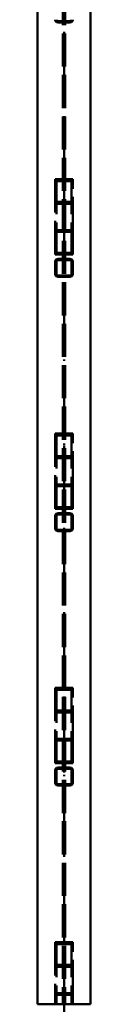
# Paper-space layout 'Layout1' of a CAD drawing. Extents: x -2 to 1033, y -36 to 596.
# Tile 4 of 89: x 296 to 301, y 77 to 166. Entities that reach past the tile are written whole.
import ezdxf

# ---------------------------------------------------------------- set-up
doc = ezdxf.new("R2010")
doc.units = 0
doc.linetypes.add('ACAD_ISO02W100', pattern=[15, 12, -3])
doc.linetypes.add('ACAD_ISO04W100', pattern=[30.5, 24, -3, 0.5, -3])
doc.layers.add('SS_2.ET-HALA_TaO-VESTAVBA_A1÷B2-VAZBA', color=200, linetype='CONTINUOUS', lineweight=50)

psp = doc.layouts.get("Layout1")

# ---------------------------------------------------------------- linework, layer by layer
at = {"layer": 'SS_2.ET-HALA_TaO-VESTAVBA_A1÷B2-VAZBA', "color": 7, "linetype": 'ACAD_ISO04W100', "ltscale": 0.25}
for p, q in [((298.5907, 302.3914), (298.5907, 74.7914)), ((298.5907, 150.6914), (298.5907, 143.7914)), ((298.5907, 127.6914), (298.5907, 120.7914)), ((298.5907, 104.6914), (298.5907, 97.7914)), ((298.5907, 81.6914), (298.5907, 74.7914))]:
    psp.add_line(p, q, dxfattribs=at)
at = {"layer": 'SS_2.ET-HALA_TaO-VESTAVBA_A1÷B2-VAZBA', "color": 3, "linetype": 'ACAD_ISO02W100', "ltscale": 0.25}
for p, q in [((298.4907, 299.9914), (298.4907, 77.1914)), ((298.6907, 299.9914), (298.6907, 77.1914)), ((298.0307, 166.1114), (299.1507, 166.1114)), ((299.1507, 165.9914), (298.0307, 165.9914)), ((299.3907, 151.7995), (297.7907, 151.7995)), ((297.7907, 151.7995), (297.7907, 147.1995)), ((299.2707, 151.6333), (297.9107, 151.6333)), ((297.9107, 151.6333), (297.9107, 147.0333)), ((299.2707, 151.6333), (299.2707, 147.0333)), ((299.3907, 147.1995), (299.3907, 151.7995)), ((299.2707, 149.7496), (297.9107, 149.7496)), ((299.3907, 149.5834), (297.7907, 149.5834)), ((297.7907, 147.1995), (299.3907, 147.1995)), ((297.7907, 147.1995), (297.7907, 144.9834)), ((297.9107, 147.0333), (299.2707, 147.0333)), ((297.9107, 147.0333), (297.9107, 145.1496)), ((299.2707, 147.0333), (299.2707, 145.1496)), ((299.3907, 147.0333), (299.3907, 147.1995)), ((299.3907, 144.9834), (299.3907, 147.0333)), ((297.9107, 145.1496), (299.2707, 145.1496)), ((297.7907, 144.9834), (299.3907, 144.9834)), ((297.7907, 144.3514), (297.7907, 143.2314)), ((297.9107, 144.3514), (297.9107, 143.2314)), ((298.0307, 144.5914), (299.1507, 144.5914)), ((299.1507, 144.4714), (298.0307, 144.4714)), ((299.2707, 144.3514), (299.2707, 143.2314)), ((299.3907, 143.2314), (299.3907, 144.3514)), ((298.0307, 143.1114), (299.1507, 143.1114)), ((299.1507, 142.9914), (298.0307, 142.9914)), ((299.3907, 128.7995), (297.7907, 128.7995)), ((297.7907, 128.7995), (297.7907, 124.1995)), ((299.2707, 128.6333), (297.9107, 128.6333)), ((297.9107, 128.6333), (297.9107, 124.0333)), ((299.2707, 128.6333), (299.2707, 124.0333)), ((299.3907, 124.1995), (299.3907, 128.7995)), ((299.3907, 126.5834), (297.7907, 126.5834)), ((299.2707, 126.7496), (297.9107, 126.7496)), ((297.7907, 124.1995), (299.3907, 124.1995)), ((297.7907, 124.1995), (297.7907, 121.9834)), ((297.9107, 124.0333), (299.2707, 124.0333)), ((297.9107, 124.0333), (297.9107, 122.1496)), ((299.2707, 124.0333), (299.2707, 122.1496)), ((299.3907, 124.0333), (299.3907, 124.1995)), ((299.3907, 121.9834), (299.3907, 124.0333)), ((297.9107, 122.1496), (299.2707, 122.1496)), ((297.7907, 121.9834), (299.3907, 121.9834)), ((297.7907, 121.3514), (297.7907, 120.2314)), ((297.9107, 121.3514), (297.9107, 120.2314)), ((298.0307, 121.5914), (299.1507, 121.5914)), ((299.1507, 121.4714), (298.0307, 121.4714)), ((299.2707, 121.3514), (299.2707, 120.2314)), ((299.3907, 120.2314), (299.3907, 121.3514)), ((298.0307, 120.1114), (299.1507, 120.1114)), ((299.1507, 119.9914), (298.0307, 119.9914)), ((299.3907, 105.7995), (297.7907, 105.7995)), ((297.7907, 105.7995), (297.7907, 101.1995)), ((299.2707, 105.6333), (297.9107, 105.6333)), ((297.9107, 105.6333), (297.9107, 101.0333)), ((299.2707, 105.6333), (299.2707, 101.0333)), ((299.3907, 101.1995), (299.3907, 105.7995)), ((299.3907, 103.5834), (297.7907, 103.5834)), ((299.2707, 103.7496), (297.9107, 103.7496)), ((297.7907, 101.1995), (299.3907, 101.1995)), ((297.7907, 101.1995), (297.7907, 98.9834)), ((297.9107, 101.0333), (299.2707, 101.0333)), ((297.9107, 101.0333), (297.9107, 99.1496)), ((299.2707, 101.0333), (299.2707, 99.1496)), ((299.3907, 101.0333), (299.3907, 101.1995)), ((299.3907, 98.9834), (299.3907, 101.0333)), ((297.7907, 98.9834), (299.3907, 98.9834)), ((297.9107, 99.1496), (299.2707, 99.1496)), ((297.7907, 98.3514), (297.7907, 97.2314)), ((297.9107, 98.3514), (297.9107, 97.2314)), ((298.0307, 98.5914), (299.1507, 98.5914)), ((299.1507, 98.4714), (298.0307, 98.4714)), ((299.2707, 98.3514), (299.2707, 97.2314)), ((299.3907, 97.2314), (299.3907, 98.3514)), ((298.0307, 97.1114), (299.1507, 97.1114)), ((299.1507, 96.9914), (298.0307, 96.9914)), ((299.3907, 82.7995), (297.7907, 82.7995)), ((297.7907, 82.7995), (297.7907, 78.1995)), ((299.2707, 82.6333), (297.9107, 82.6333)), ((297.9107, 82.6333), (297.9107, 78.0333)), ((299.2707, 82.6333), (299.2707, 78.0333)), ((299.3907, 78.1995), (299.3907, 82.7995)), ((299.3907, 80.5834), (297.7907, 80.5834)), ((299.2707, 80.7496), (297.9107, 80.7496)), ((297.7907, 78.1995), (299.3907, 78.1995)), ((297.7907, 78.1995), (297.7907, 77.1914)), ((297.9107, 78.0333), (299.2707, 78.0333)), ((297.9107, 78.0333), (297.9107, 77.1914)), ((299.2707, 78.0333), (299.2707, 77.1914)), ((299.3907, 77.1914), (299.3907, 78.1995))]:
    psp.add_line(p, q, dxfattribs=at)
at = {"layer": 'SS_2.ET-HALA_TaO-VESTAVBA_A1÷B2-VAZBA', "color": 1, "linetype": 'Continuous', "ltscale": 0.25}
for p, q in [((296.1907, 77.1914), (296.1907, 187.5914)), ((300.9907, 187.5914), (300.9907, 77.1914)), ((296.1907, 77.1914), (300.9907, 77.1914))]:
    psp.add_line(p, q, dxfattribs=at)
at = {"layer": 'SS_2.ET-HALA_TaO-VESTAVBA_A1÷B2-VAZBA', "color": 3, "linetype": 'ACAD_ISO02W100', "ltscale": 0.25}
for centre, start, end in [((298.0307, 166.2314), 180, 270), ((299.1507, 166.2314), 270, 0), ((298.0307, 144.3514), 90, 180), ((299.1507, 144.3514), 0, 90), ((298.0307, 143.2314), 180, 270), ((299.1507, 143.2314), 270, 0), ((298.0307, 121.3514), 90, 180), ((299.1507, 121.3514), 0, 90), ((298.0307, 120.2314), 180, 270), ((299.1507, 120.2314), 270, 0), ((298.0307, 98.3514), 90, 180), ((299.1507, 98.3514), 0, 90), ((298.0307, 97.2314), 180, 270), ((299.1507, 97.2314), 270, 0)]:
    psp.add_arc(centre, 0.24, start, end, dxfattribs=at)
at = {"layer": 'SS_2.ET-HALA_TaO-VESTAVBA_A1÷B2-VAZBA', "color": 3, "linetype": 'ACAD_ISO02W100', "ltscale": 0.25, "extrusion": (-1.51582e-13, -6.27875e-14, -1)}
psp.add_arc((-298.0307, 166.2314), 0.12, 270, 0, dxfattribs=at)
at = {"layer": 'SS_2.ET-HALA_TaO-VESTAVBA_A1÷B2-VAZBA', "color": 3, "linetype": 'ACAD_ISO02W100', "ltscale": 0.25, "extrusion": (6.27875e-14, -1.51582e-13, -1)}
psp.add_arc((-299.1507, 166.2314), 0.12, 180, 270, dxfattribs=at)
at = {"layer": 'SS_2.ET-HALA_TaO-VESTAVBA_A1÷B2-VAZBA', "color": 3, "linetype": 'ACAD_ISO02W100', "ltscale": 0.25, "extrusion": (-3.03165e-13, 1.25575e-13, -1)}
psp.add_arc((-298.0307, 144.3514), 0.12, 0, 90, dxfattribs=at)
at = {"layer": 'SS_2.ET-HALA_TaO-VESTAVBA_A1÷B2-VAZBA', "color": 3, "linetype": 'ACAD_ISO02W100', "ltscale": 0.25, "extrusion": (1.25575e-13, 3.03165e-13, -1)}
psp.add_arc((-299.1507, 144.3514), 0.12, 90, 180, dxfattribs=at)
at = {"layer": 'SS_2.ET-HALA_TaO-VESTAVBA_A1÷B2-VAZBA', "color": 3, "linetype": 'ACAD_ISO02W100', "ltscale": 0.25, "extrusion": (-3.03165e-13, -1.25575e-13, -1)}
psp.add_arc((-298.0307, 143.2314), 0.12, 270, 0, dxfattribs=at)
at = {"layer": 'SS_2.ET-HALA_TaO-VESTAVBA_A1÷B2-VAZBA', "color": 3, "linetype": 'ACAD_ISO02W100', "ltscale": 0.25, "extrusion": (1.25575e-13, -3.03165e-13, -1)}
psp.add_arc((-299.1507, 143.2314), 0.12, 180, 270, dxfattribs=at)
at = {"layer": 'SS_2.ET-HALA_TaO-VESTAVBA_A1÷B2-VAZBA', "color": 3, "linetype": 'ACAD_ISO02W100', "ltscale": 0.25, "extrusion": (0, 0, -1)}
for centre, start, end in [((-298.0307, 121.3514), 0, 90), ((-299.1507, 121.3514), 90, 180), ((-298.0307, 120.2314), 270, 0), ((-299.1507, 120.2314), 180, 270), ((-298.0307, 97.2314), 270, 0), ((-299.1507, 97.2314), 180, 270)]:
    psp.add_arc(centre, 0.12, start, end, dxfattribs=at)
at = {"layer": 'SS_2.ET-HALA_TaO-VESTAVBA_A1÷B2-VAZBA', "color": 3, "linetype": 'ACAD_ISO02W100', "ltscale": 0.25, "extrusion": (-1.51582e-13, 6.27875e-14, -1)}
psp.add_arc((-298.0307, 98.3514), 0.12, 0, 90, dxfattribs=at)
at = {"layer": 'SS_2.ET-HALA_TaO-VESTAVBA_A1÷B2-VAZBA', "color": 3, "linetype": 'ACAD_ISO02W100', "ltscale": 0.25, "extrusion": (6.27875e-14, 1.51582e-13, -1)}
psp.add_arc((-299.1507, 98.3514), 0.12, 90, 180, dxfattribs=at)

doc.saveas('drawing.dxf')
